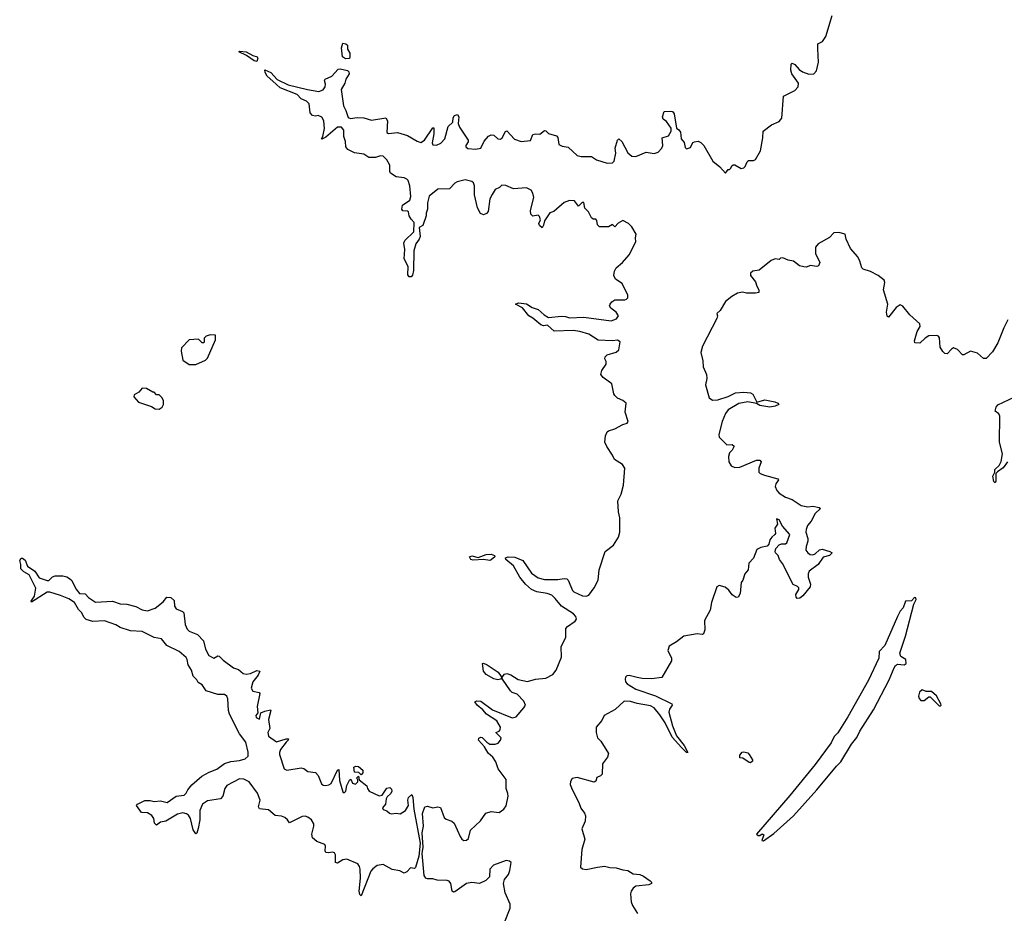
# Model space of a CAD drawing. Extents: x 2710666 to 2828562, y 857017 to 964538.
# Tile 56 of 138: x 2742013 to 2749575, y 890226 to 897092. Entities that reach past the tile are written whole.
import ezdxf

# ---------------------------------------------------------------- set-up
doc = ezdxf.new("R2010")
doc.units = 0

msp = doc.modelspace()

# ---------------------------------------------------------------- linework, layer by layer
at = {"layer": '0CON05XD'}
for points in [[(2747195, 896152.5), (2747225, 896157.5), (2747245, 896147.5), (2747267.5, 896125), (2747336.7, 896005), (2747391.4, 895961.4), (2747435, 895912.5), (2747455, 895940), (2747465, 895940), (2747475, 895950), (2747481.7, 895968.3), (2747493, 895977), (2747505, 895977.5), (2747555, 895948.8), (2747575, 895954), (2747585, 895963.3), (2747601.1, 895998.9), (2747611.5, 896008.5), (2747649.5, 896010.5), (2747665, 896017.5), (2747703.5, 896085), (2747721.2, 896185), (2747723.3, 896235), (2747786.3, 896283.7), (2747845, 896309.2), (2747866.2, 896335), (2747880, 896505), (2747965, 896547.5), (2747991.5, 896575), (2747993.5, 896605), (2747942.7, 896675), (2747935.7, 896705), (2747939.3, 896750.7), (2747945, 896757.5), (2747965, 896746.7), (2747998.8, 896708.8), (2748025, 896690.8), (2748075, 896672.2), (2748111.2, 896675), (2748132.6, 896697.4), (2748147.3, 896765), (2748142, 896868), (2748143.3, 896905), (2748180, 896925), (2748205, 896962.5), (2748251.9, 897125)], [(2744515, 896790), (2744493.3, 896805), (2744483.8, 896875), (2744495, 896910), (2744517, 896907), (2744530, 896895), (2744530, 896865), (2744548, 896835), (2744550, 896805), (2744545, 896792.5), (2744515, 896790)], [(2743835, 896771.2), (2743815, 896774.4), (2743755.7, 896815.7), (2743697.5, 896845), (2743705, 896850), (2743752.5, 896845), (2743805, 896816.7), (2743836.7, 896806.7), (2743842.9, 896795), (2743835, 896771.2)], [(2745355, 890391.5), (2745345, 890388.6), (2745335, 890396), (2745324.5, 890455), (2745312.1, 890472.1), (2745295, 890477.5), (2745219.3, 890479.3), (2745185, 890491.4), (2745145, 890490.9), (2745133.1, 890495), (2745120.4, 890515), (2745105.4, 890685), (2745110.8, 890735), (2745104.3, 890845), (2745113.8, 890895), (2745107.4, 890992.6), (2745124.4, 891045), (2745145, 891049.5), (2745185, 891035.5), (2745225, 891044.3), (2745245, 891038.8), (2745273.1, 890963.1), (2745288.9, 890948.9), (2745333, 890933), (2745349.5, 890919.5), (2745395.6, 890815), (2745409.2, 890795), (2745425, 890785.7), (2745445, 890788.6), (2745460.3, 890799.7), (2745476, 890865), (2745552.2, 890935), (2745593.6, 890996.4), (2745635, 891007.5), (2745695, 890999.2), (2745732.2, 891025), (2745748.5, 891051.5), (2745763.6, 891125), (2745763.1, 891145), (2745749.4, 891185), (2745748.5, 891255), (2745688.5, 891335), (2745669.3, 891389.3), (2745646.9, 891425), (2745610.8, 891455), (2745583.6, 891503.6), (2745536, 891555), (2745539.5, 891570.5), (2745555, 891578.8), (2745565.8, 891575.8), (2745600.9, 891540.9), (2745625, 891525.8), (2745665, 891526.5), (2745686.8, 891533.2), (2745707.1, 891555), (2745710, 891575), (2745670, 891615), (2745696, 891624), (2745704.2, 891635.8), (2745705.8, 891655), (2745677.5, 891705), (2745598.9, 891755), (2745570.1, 891790.1), (2745525.8, 891825), (2745508.3, 891851.7), (2745525, 891858.6), (2745555, 891854.4), (2745645, 891790), (2745795, 891727.9), (2745825, 891735.5), (2745884.4, 891805), (2745896.7, 891825), (2745885.5, 891855), (2745835, 891910.5), (2745795, 891923.3), (2745781.4, 891935), (2745720, 892025), (2745719.3, 892040.7), (2745737.1, 892062.9), (2745755, 892068.5), (2745785, 892057.5), (2745842.5, 892022.5), (2745912.2, 892007.8), (2745975, 892025.4), (2746055, 892032.5), (2746108.3, 892061.7), (2746133.9, 892095), (2746174.4, 892195), (2746172.1, 892275), (2746208.2, 892345), (2746207.1, 892415), (2746219.4, 892430.6), (2746279.4, 892470.6), (2746288.6, 892485), (2746283.3, 892505), (2746267.3, 892527.3), (2746174.3, 892584.3), (2746125.7, 892645.7), (2746099.4, 892669.4), (2746065, 892683.4), (2745985, 892696.8), (2745945, 892714.1), (2745898.9, 892755), (2745855, 892808.6), (2745806.7, 892896.7), (2745746.7, 892945), (2745743.8, 892956.2), (2745765, 892963.8), (2745815, 892962), (2745876.8, 892936.8), (2745945, 892840), (2745995, 892804.4), (2746045, 892790), (2746145, 892789.2), (2746195, 892798.8), (2746215, 892796.2), (2746226.2, 892785), (2746258.8, 892705), (2746270, 892695), (2746335, 892664.4), (2746365, 892661.4), (2746385, 892670), (2746425, 892726.2), (2746456.5, 892785), (2746464.6, 892865.4), (2746508.8, 893005), (2746572.5, 893055), (2746612.2, 893115), (2746621.5, 893155), (2746623.1, 893226.9), (2746621.8, 893265), (2746610.9, 893310.9), (2746607.9, 893395), (2746631.4, 893445), (2746650, 893515), (2746660.4, 893645), (2746642.5, 893675), (2746581.7, 893711.7), (2746566.5, 893746.5), (2746521.4, 893811.4), (2746508.3, 893845), (2746512.5, 893895), (2746524, 893925), (2746535, 893933.8), (2746582.9, 893947.1), (2746645, 893980.9), (2746678, 893992), (2746685.6, 894005), (2746662.9, 894075), (2746672, 894145), (2746646.2, 894165), (2746605, 894183.1), (2746582.9, 894202.9), (2746575, 894217.5), (2746560, 894295), (2746493.6, 894343.6), (2746476.2, 894365), (2746485, 894397.5), (2746516.7, 894445), (2746516.2, 894465), (2746506.7, 894485), (2746509.3, 894500.7), (2746524.1, 894515.9), (2746595, 894538), (2746613.8, 894555), (2746625, 894616.7), (2746605, 894628.6), (2746565, 894624.2), (2746455, 894629.5), (2746385, 894674.4), (2746315, 894696.2), (2746265, 894702.7), (2746118, 894698), (2746067.5, 894745), (2746035, 894740), (2746015, 894746.9), (2745955, 894799.4), (2745923.8, 894815), (2745875, 894877.5), (2745820, 894905), (2745845, 894916.2), (2745905, 894908.8), (2745949.3, 894879.3), (2745995, 894866.2), (2746040, 894825), (2746075, 894802.5), (2746175, 894812.5), (2746205, 894810.8), (2746235, 894800.6), (2746345, 894807.3), (2746555, 894778.1), (2746597.6, 894792.4), (2746610.8, 894815), (2746595, 894844), (2746552, 894875), (2746544.2, 894894.2), (2746548, 894905), (2746561.2, 894925), (2746585, 894939.2), (2746630.7, 894939.3), (2746660.7, 894939.3), (2746672.5, 894945), (2746682.5, 894955), (2746682.5, 894975), (2746640.8, 895065), (2746588.2, 895098.2), (2746575.6, 895125), (2746581.7, 895158.3), (2746594.5, 895185.5), (2746643.3, 895225), (2746694, 895285), (2746745.6, 895385), (2746742.5, 895415), (2746747.5, 895445), (2746715, 895500), (2746690, 895525), (2746645, 895547.5), (2746610.7, 895529.3), (2746585, 895500), (2746565, 895517.5), (2746535, 895500), (2746465, 895500), (2746450, 895515), (2746445, 895550), (2746438.3, 895558.3), (2746418.3, 895558.3), (2746405, 895570), (2746382.5, 895615), (2746353, 895643), (2746346.4, 895686.4), (2746333, 895687), (2746305, 895660), (2746275, 895700), (2746235, 895702.5), (2746193.9, 895686.1), (2746115, 895617.5), (2746083.6, 895606.4), (2746043.3, 895546.7), (2746036.4, 895513.6), (2746025, 895492.5), (2746005, 895510), (2746000, 895525), (2746012.5, 895555), (2746005, 895580), (2745995, 895590), (2745955, 895582.5), (2745938.3, 895598.3), (2745937.5, 895625), (2745961.2, 895725), (2745955, 895760), (2745940.7, 895780.7), (2745905, 895800), (2745805, 895792.5), (2745747, 895817), (2745715, 895820), (2745697, 895803), (2745665, 895787.5), (2745641.7, 895748.3), (2745623.8, 895715), (2745611.7, 895618.3), (2745598.3, 895601.7), (2745575, 895593.3), (2745553, 895603), (2745528.8, 895645), (2745506, 895745), (2745505.5, 895815.5), (2745497.7, 895837.7), (2745485, 895848.2), (2745435, 895860), (2745373.3, 895845), (2745354, 895835), (2745315, 895791.2), (2745225, 895789.2), (2745158.8, 895735), (2745146, 895685), (2745146.1, 895636.1), (2745136, 895605), (2745136.1, 895583.9), (2745110, 895510), (2745082.5, 895495), (2745090, 895425), (2745082.5, 895405), (2745055, 895370), (2745041.2, 895315), (2745038, 895165), (2745030.5, 895129.5), (2745020, 895115), (2745005, 895116.7), (2744995, 895132.5), (2744996, 895195), (2744966.9, 895255), (2744971.9, 895325), (2744963.1, 895375), (2744970.8, 895395), (2745039.3, 895460.7), (2745043, 895533), (2745019.3, 895559.3), (2745003.6, 895583.6), (2745000, 895615), (2744991.7, 895621.7), (2744955, 895622.5), (2744947.5, 895635), (2744953.9, 895666.1), (2745010, 895705), (2745016.4, 895733.6), (2745010, 895815), (2744996.7, 895855), (2744986.4, 895866.4), (2744965, 895876.7), (2744905, 895883.8), (2744862.3, 895912.3), (2744856.4, 895926.4), (2744856.2, 895975), (2744833.8, 896015), (2744805, 896043.8), (2744785, 896046), (2744745, 896033.3), (2744693.6, 896033.6), (2744655, 896057.5), (2744585, 896067.5), (2744533.6, 896093.6), (2744517.5, 896115), (2744515.7, 896155), (2744503.1, 896195), (2744503.3, 896243.3), (2744485, 896266.9), (2744454.7, 896265.3), (2744365, 896188.8), (2744335, 896172.5), (2744330, 896175), (2744342.5, 896195), (2744353.8, 896255), (2744348.8, 896315), (2744333.9, 896343.9), (2744306, 896356), (2744285, 896350), (2744263.3, 896355), (2744243.3, 896375), (2744236.2, 896445), (2744216.7, 896465), (2744175, 896483.8), (2744145, 896517.5), (2744015, 896567.5), (2743958.3, 896618.3), (2743915, 896658.8), (2743899.2, 896685), (2743895, 896706.2), (2743942, 896685), (2743991.7, 896631.7), (2744075, 896591.5), (2744224.5, 896554.5), (2744309.5, 896540.5), (2744345, 896553.8), (2744360, 896575), (2744362, 896595), (2744353.8, 896625), (2744360, 896635), (2744411.7, 896658.3), (2744459.3, 896710.7), (2744475, 896713.3), (2744531.7, 896701.7), (2744542, 896692), (2744544, 896675), (2744517.1, 896635), (2744509.4, 896605), (2744481.9, 896555), (2744499.4, 896429.4), (2744518.5, 896395), (2744535, 896339.2), (2744555, 896331.2), (2744605, 896340.4), (2744657.3, 896337.3), (2744715, 896320), (2744825, 896336.7), (2744838, 896315), (2744833.3, 896225), (2744845, 896218), (2744915.8, 896224.2), (2744992.8, 896202.8), (2745065, 896159.2), (2745095, 896149.2), (2745122, 896165), (2745185, 896260), (2745195, 896260), (2745193.6, 896213.6), (2745180, 896145), (2745185, 896130), (2745215, 896127.5), (2745246.4, 896143.6), (2745277.5, 896175), (2745305, 896270), (2745340, 896305), (2745343.6, 896336.4), (2745352.5, 896355), (2745375, 896362.5), (2745386.7, 896345), (2745380, 896295), (2745390, 896265), (2745457.5, 896165), (2745457, 896153), (2745440, 896125), (2745440, 896115), (2745455, 896102.5), (2745515, 896098), (2745555, 896104.2), (2745581.3, 896158.7), (2745612.7, 896197.3), (2745634.1, 896205.9), (2745654.1, 896204.1), (2745685, 896176.2), (2745705, 896173.8), (2745718, 896185), (2745745, 896232.5), (2745755, 896237.5), (2745813.2, 896173.2), (2745865, 896156), (2745935, 896163.3), (2745955, 896208.8), (2745975, 896215.8), (2746007.1, 896212.9), (2746045, 896240), (2746055, 896237.5), (2746075, 896216.2), (2746135, 896198), (2746145.6, 896185.6), (2746153.3, 896133.3), (2746180.7, 896120.7), (2746225, 896112.5), (2746295, 896048.1), (2746325, 896041.5), (2746405, 896040), (2746443.8, 896013.8), (2746525, 895989.3), (2746565, 895991.1), (2746578.9, 896005), (2746590.8, 896065), (2746587.6, 896105), (2746603.3, 896166.7), (2746615, 896175.8), (2746636.7, 896156.7), (2746685, 896068), (2746715, 896044), (2746745, 896040), (2746823.9, 896073.9), (2746886.1, 896063.9), (2746916, 896074), (2746946.1, 896103.9), (2746953.3, 896125), (2746947.5, 896185), (2746995, 896200), (2747017.5, 896235), (2747017, 896257), (2746979.5, 896309.5), (2746955, 896327.5), (2746950, 896345), (2746962.5, 896385), (2747015, 896388.8), (2747026.1, 896386.1), (2747039.5, 896369.5), (2747058.3, 896258.3), (2747076.4, 896246.4), (2747087, 896227), (2747092.5, 896175), (2747117, 896147), (2747125, 896110), (2747135, 896100), (2747165, 896110), (2747181.7, 896148.3), (2747195, 896152.5)], [(2749602.5, 894785), (2749570.5, 894725), (2749525, 894609.2), (2749485, 894540.8), (2749435, 894489.5), (2749415, 894488.9), (2749369.4, 894530.6), (2749315, 894544.1), (2749265, 894515.4), (2749255, 894515.4), (2749215, 894558.8), (2749185, 894570), (2749168.7, 894561.3), (2749135, 894525.5), (2749117.5, 894527.5), (2749101.9, 894541.9), (2749082.7, 894575), (2749078, 894648), (2749069.3, 894659.3), (2749055, 894664.5), (2748995, 894662.1), (2748966.9, 894645), (2748925, 894606.9), (2748887.7, 894607.7), (2748884.3, 894625), (2748905.4, 894695), (2748928.9, 894735), (2748927.1, 894755), (2748848.5, 894825), (2748795, 894890.6), (2748775, 894900.6), (2748745, 894881.1), (2748685, 894806.7), (2748675, 894813.3), (2748670.4, 894845), (2748681.1, 894905), (2748647.1, 895015), (2748656.7, 895073.3), (2748651.2, 895091.2), (2748606.7, 895126.7), (2748546.5, 895156.5), (2748490.8, 895175), (2748481.1, 895185), (2748466.5, 895236.5), (2748450.1, 895270.1), (2748393.4, 895333.4), (2748360.4, 895405), (2748352, 895445), (2748305, 895457.6), (2748265, 895454.5), (2748233, 895417), (2748145, 895369.4), (2748125.8, 895345), (2748124.4, 895295), (2748159.4, 895225), (2748148.5, 895201.5), (2748134.2, 895195.8), (2748085, 895202.5), (2748055, 895191.2), (2748035, 895192), (2748001.4, 895201.4), (2747955, 895236.2), (2747915, 895243.3), (2747875, 895262.5), (2747855, 895260), (2747845, 895250), (2747815, 895253.3), (2747785, 895242), (2747691.6, 895168.4), (2747645, 895159.2), (2747626.9, 895145), (2747625.8, 895125.8), (2747665, 895077.5), (2747673.3, 895045), (2747690, 895015), (2747690, 894995), (2747665, 894990), (2747595, 894991.2), (2747565, 894998), (2747525, 894990.5), (2747482.7, 894965), (2747435, 894925.4), (2747392.7, 894857.3), (2747367.5, 894835), (2747372.5, 894815), (2747367.5, 894795), (2747256.4, 894583.6), (2747243.3, 894535), (2747260.7, 894470.7), (2747261.2, 894425), (2747286.8, 894366.8), (2747289.2, 894335), (2747281.2, 894285), (2747307.5, 894185), (2747335, 894169.5), (2747375, 894171.5), (2747455, 894197.7), (2747511.2, 894225), (2747575, 894230.4), (2747625, 894223.6), (2747642.9, 894215), (2747675, 894152.5), (2747735, 894171.5), (2747813.3, 894155), (2747836.7, 894145), (2747843.3, 894135), (2747815, 894121.8), (2747775, 894114.7), (2747696.3, 894126.3), (2747672, 894142), (2747605, 894154.6), (2747535, 894143.8), (2747453.1, 894095), (2747433.1, 894066.9), (2747408, 894005), (2747383.8, 893905), (2747384.6, 893885), (2747445, 893824), (2747485, 893828.8), (2747500, 893815), (2747486.2, 893785), (2747465, 893762.5), (2747457.5, 893735), (2747459.4, 893695), (2747476.2, 893665), (2747505, 893651.9), (2747545, 893654.4), (2747671.9, 893708.1), (2747697.3, 893707.3), (2747707.8, 893695), (2747690, 893645), (2747690.9, 893615), (2747700.8, 893605), (2747733, 893593), (2747836.7, 893565), (2747842, 893555), (2747821.1, 893525), (2747815.5, 893505), (2747828.2, 893475), (2747846.5, 893455), (2747895, 893423.8), (2747945, 893406.2), (2748015, 893359.4), (2748065, 893348.1), (2748105, 893354), (2748154, 893344), (2748163.3, 893335), (2748122.7, 893297.3), (2748092.6, 893237.4), (2748064.5, 893205.5), (2748052.5, 893175), (2748050, 893155), (2748066.6, 893106.6), (2748065, 893084), (2748052.8, 893045), (2748051.8, 893015), (2748065, 892995.7), (2748085, 892982.9), (2748105, 892980.6), (2748123.6, 892986.4), (2748155, 893017.5), (2748175, 893023.5), (2748236, 893006), (2748253.8, 892995), (2748232, 892975), (2748185, 892962.2), (2748145.2, 892904.8), (2748077.3, 892855), (2748068.8, 892835), (2748067.5, 892807.5), (2748085.6, 892755), (2748083.1, 892735), (2748028.6, 892665), (2748005, 892647.1), (2747985, 892643.8), (2747975.7, 892655.7), (2747973.3, 892675), (2747997.6, 892712.4), (2747996.9, 892726.9), (2747987.6, 892737.6), (2747953.1, 892753.1), (2747872.6, 892912.6), (2747849.2, 892945), (2747838.1, 892975), (2747817.1, 892995), (2747814.4, 893005), (2747821.4, 893028.6), (2747845, 893056.7), (2747865, 893064.6), (2747895, 893064.4), (2747905, 893072), (2747928, 893135), (2747871.2, 893201.2), (2747845, 893250), (2747825, 893257.5), (2747832.5, 893215), (2747813.9, 893186.1), (2747816.7, 893145), (2747813.3, 893135), (2747790, 893115), (2747773.8, 893095), (2747766.9, 893063.1), (2747755, 893046), (2747705, 893037.5), (2747675, 893020), (2747650, 892955), (2747613, 892917), (2747607.5, 892865), (2747582.5, 892835), (2747567.5, 892785), (2747553, 892767), (2747546.4, 892683.6), (2747530, 892655), (2747515, 892653.3), (2747485, 892671.4), (2747459.7, 892709.7), (2747430.8, 892730.8), (2747385, 892744.5), (2747367.1, 892732.9), (2747327, 892613), (2747316.1, 892555), (2747272.2, 892475), (2747274.6, 892405), (2747265, 892372.5), (2747255, 892367.5), (2747215, 892371.8), (2747115, 892355.9), (2747057.8, 892312.2), (2747001.1, 892278.9), (2746991.8, 892245), (2747018.4, 892185), (2747020.3, 892165), (2746945, 892037.5), (2746865, 892027.6), (2746795, 892028.9), (2746756.4, 892036.4), (2746695, 892053.1), (2746675, 892051.1), (2746665, 892040), (2746662.3, 892025), (2746666.2, 892005), (2746679.4, 891989.4), (2746745, 891947.8), (2746896.8, 891896.8), (2747021.2, 891835), (2747023.8, 891825), (2747002.5, 891795), (2746997.8, 891772.2), (2747026.2, 891665), (2747058.2, 891588.2), (2747116.5, 891515), (2747145, 891460), (2747135, 891460.8), (2747095, 891500), (2747025, 891578.9), (2746969.5, 891689.5), (2746930.7, 891750.7), (2746885.2, 891805.2), (2746859, 891819), (2746755, 891837), (2746705, 891854.3), (2746654.8, 891855.2), (2746587.5, 891792.5), (2746502.5, 891745), (2746482.9, 891707.1), (2746440.9, 891655), (2746440, 891615), (2746451.4, 891575), (2746477.4, 891547.4), (2746535.8, 891454.2), (2746528.8, 891425), (2746490, 891375), (2746486.1, 891293.9), (2746475, 891282.5), (2746445, 891270), (2746438.3, 891241.7), (2746425, 891232.5), (2746295, 891268.8), (2746255, 891262.5), (2746242.3, 891237.7), (2746242, 891215), (2746255, 891176.7), (2746307.6, 891077.6), (2746323.3, 891033.3), (2746352, 890995), (2746357.5, 890975), (2746355.7, 890934.3), (2746330.6, 890875), (2746352.8, 890795), (2746330.6, 890715), (2746321.2, 890581.2), (2746335, 890566.7), (2746365, 890562), (2746450.2, 890579.8), (2746505, 890586.9), (2746545, 890577.1), (2746595, 890575.4), (2746645, 890558.9), (2746685, 890553.5), (2746725, 890528.5), (2746775, 890523.9), (2746805, 890511.8), (2746855.8, 890475), (2746866, 890465), (2746866.7, 890455), (2746844.3, 890445.7), (2746745, 890433.8), (2746725, 890420), (2746710, 890395), (2746704.3, 890375), (2746708.1, 890315), (2746718.9, 890285), (2746757.5, 890225)], [(2743365, 894442.5), (2743440, 894475), (2743455, 894490), (2743517, 894633), (2743518.3, 894668.3), (2743475, 894670), (2743445, 894660), (2743430, 894645), (2743430, 894615), (2743425, 894610), (2743415, 894610), (2743387.5, 894637.5), (2743315, 894632.5), (2743255, 894570), (2743252.5, 894545), (2743267.5, 894475), (2743315, 894442.5), (2743365, 894442.5)], [(2743085, 894100), (2743106.4, 894113.6), (2743117.5, 894135), (2743117, 894167), (2743105, 894190), (2743085, 894210), (2743065, 894210), (2743045, 894230), (2743035, 894230), (2742987, 894257), (2742955, 894260), (2742929.3, 894230.7), (2742891.7, 894208.3), (2742890, 894195), (2742925, 894152.5), (2743025, 894120), (2743053, 894103), (2743085, 894100)], [(2749600, 893695), (2749565, 893647.8), (2749521.8, 893618.2), (2749510, 893605), (2749510, 893545), (2749505, 893533.8), (2749494.5, 893544.5), (2749485.8, 893585), (2749501.2, 893615), (2749503.1, 893635), (2749534.8, 893665.2), (2749551.8, 893698.2), (2749560.9, 893755), (2749538.7, 893845), (2749540.5, 894045), (2749533.5, 894063.5), (2749506, 894085), (2749511.5, 894115), (2749525, 894132.9), (2749657, 894193)], [(2745625, 892936.2), (2745575, 892944.4), (2745495, 892940), (2745477.5, 892945), (2745467.5, 892965), (2745485, 892973.3), (2745535, 892960), (2745595, 892982), (2745635, 892985.7), (2745660, 892975), (2745661.2, 892965), (2745635, 892941.2), (2745625, 892936.2)], [(2744635, 890360), (2744625, 890370), (2744620, 890395), (2744631.8, 890495), (2744628.2, 890565), (2744623.8, 890585), (2744610, 890605), (2744525, 890642.7), (2744495, 890637.3), (2744455, 890612.2), (2744438, 890615), (2744438.8, 890675), (2744430.8, 890690.8), (2744415, 890696.4), (2744385, 890690), (2744365, 890693.1), (2744360, 890705), (2744362.3, 890742.3), (2744355.6, 890755), (2744295, 890777.7), (2744263.2, 890805), (2744256.8, 890835), (2744273.2, 890895), (2744272.1, 890912.1), (2744253.3, 890945), (2744225.6, 890965.6), (2744205, 890971.4), (2744181.5, 890968.5), (2744085, 890921.2), (2744070, 890945), (2744050.6, 890960.6), (2744025, 890971.2), (2743975, 890977.3), (2743925, 891020.7), (2743855, 891027.8), (2743847.7, 891045), (2743860, 891095), (2743840, 891150), (2743776.9, 891236.9), (2743734.4, 891255.6), (2743700.7, 891259.3), (2743603, 891207), (2743588.4, 891185), (2743573.5, 891125), (2743555, 891104.4), (2743455, 891089.7), (2743418.2, 891065), (2743397.3, 891015), (2743395.9, 890945), (2743385, 890877.5), (2743375, 890842.5), (2743365, 890836.7), (2743345, 890866.7), (2743324.5, 890955), (2743309.5, 890979.5), (2743295, 890990.5), (2743265, 890996.5), (2743225, 890987.5), (2743136.7, 890933.3), (2743094.5, 890925.5), (2743063.6, 890903.6), (2743048.3, 890918.3), (2743042.5, 890955), (2743028.2, 890978.2), (2742995, 890998), (2742949.3, 890999.3), (2742910, 891055), (2742917.5, 891065), (2742975, 891091.2), (2743015, 891092), (2743045.8, 891084.2), (2743095, 891090), (2743145, 891077.5), (2743215, 891125.6), (2743276, 891134), (2743291.5, 891148.5), (2743304.6, 891175), (2743335, 891213.3), (2743411.3, 891278.7), (2743468.7, 891311.3), (2743526.9, 891333.1), (2743585, 891377.5), (2743635, 891393.1), (2743700.9, 891399.1), (2743745, 891412.5), (2743767.5, 891432.5), (2743767.9, 891465), (2743749.8, 891539.8), (2743702.3, 891605), (2743625, 891756.2), (2743617.3, 891785), (2743612.5, 891872.5), (2743603.1, 891893.1), (2743585, 891907.5), (2743534.4, 891905.6), (2743444.5, 891935), (2743415, 891981.2), (2743385, 892000), (2743375, 892020), (2743346.8, 892046.8), (2743333.1, 892095), (2743306.9, 892135), (2743299.7, 892175), (2743291, 892191), (2743238, 892238), (2743144.4, 892284.4), (2743103.3, 892335), (2743045, 892345.5), (2742955, 892390.9), (2742865, 892397.1), (2742785, 892422.9), (2742752, 892442), (2742665, 892472.9), (2742575, 892467.5), (2742525, 892482.5), (2742505, 892500), (2742490, 892535), (2742465, 892560), (2742433.3, 892615), (2742391.2, 892641.2), (2742327.3, 892667.3), (2742245, 892693.3), (2742225, 892693.3), (2742105, 892617.5), (2742101.2, 892625), (2742126.4, 892663.6), (2742137.5, 892725), (2742085, 892827.5), (2742045, 892850), (2742023, 892873), (2742022.5, 892905), (2742013.3, 892936.7), (2742025, 892953.3), (2742035, 892953.8), (2742055, 892938.8), (2742073.8, 892893.8), (2742130, 892855), (2742164.1, 892804.1), (2742225, 892782.5), (2742237, 892783), (2742265, 892810), (2742285, 892817.5), (2742345, 892817.5), (2742375, 892810), (2742395, 892797.5), (2742413, 892783), (2742445, 892720), (2742473.6, 892683.6), (2742515, 892680), (2742542.2, 892652.2), (2742595, 892616), (2742725, 892624.4), (2742785, 892604), (2742835, 892601.4), (2742905, 892583.3), (2742955, 892558.5), (2742995, 892550), (2743055, 892570), (2743115, 892620), (2743144.1, 892655.9), (2743175, 892652.5), (2743198.7, 892628.7), (2743202.2, 892585), (2743213.8, 892563.8), (2743264.3, 892544.3), (2743274, 892535), (2743283.9, 892445), (2743299.6, 892409.6), (2743315, 892392.9), (2743377.9, 892367.9), (2743425, 892318), (2743440.9, 892255), (2743465.5, 892205.5), (2743505, 892185.8), (2743535, 892204), (2743545, 892202.5), (2743575, 892170), (2743655, 892110.8), (2743695, 892100), (2743729.5, 892069.5), (2743752.7, 892062.7), (2743785, 892067.1), (2743835, 892090), (2743856.4, 892086.4), (2743845.7, 892055), (2743804.3, 892005), (2743790, 891955), (2743803, 891933), (2743852, 891922), (2743858, 891915), (2743837.1, 891815), (2743841.2, 891765), (2743826.7, 891745), (2743829.3, 891729.3), (2743855, 891717.5), (2743866.2, 891765), (2743895, 891778.9), (2743938.3, 891788.3), (2743943, 891783), (2743925.4, 891715), (2743934.3, 891645), (2743918.1, 891615), (2743925, 891587.5), (2743985, 891542.2), (2744060, 891565), (2744077.5, 891565), (2744075.8, 891555), (2744058.7, 891541.3), (2744016.7, 891483.3), (2744007.7, 891462.3), (2744007.7, 891445), (2744045, 891336.7), (2744065, 891326.2), (2744175, 891342.2), (2744195, 891337.5), (2744225.6, 891315.6), (2744285, 891306.5), (2744304.4, 891285), (2744330.5, 891220.5), (2744345, 891210.8), (2744365, 891207.8), (2744387.8, 891212.2), (2744406.1, 891223.9), (2744455, 891326.2), (2744465, 891330), (2744468.2, 891245), (2744495, 891160), (2744505, 891152.5), (2744517.5, 891165), (2744525, 891207.5), (2744545, 891247.5), (2744557, 891257), (2744570, 891225), (2744591.7, 891218.3), (2744610, 891235), (2744610, 891255), (2744600, 891265), (2744615, 891280), (2744621.7, 891251.7), (2744680, 891205), (2744683.3, 891185), (2744697.5, 891165), (2744775, 891128.8), (2744796, 891134), (2744833.6, 891186.4), (2744855, 891193.3), (2744870, 891180), (2744872, 891165), (2744863.3, 891145), (2744835, 891120), (2744827.5, 891105), (2744823.3, 891065), (2744800, 891035), (2744805, 891022.5), (2744833.6, 891013.6), (2744852.5, 890995), (2744865, 890991.2), (2744905, 890996.2), (2744935, 890990), (2744977.5, 891015), (2745000, 891055), (2744993.8, 891095), (2745000, 891115), (2745025, 891137.5), (2745033.3, 891115), (2745040.8, 891025), (2745090, 890765), (2745078.9, 890665), (2745053, 890577), (2745045, 890570), (2745015, 890576.2), (2744986.4, 890543.6), (2744965, 890533.8), (2744932.3, 890552.3), (2744875, 890563.5), (2744805, 890601.5), (2744757.8, 890592.2), (2744725, 890567.8), (2744710.8, 890549.2), (2744635, 890360)], [(2747725, 890783.8), (2747805, 890839.2), (2747955, 890975.7), (2748136.2, 891173.8), (2748285, 891356.4), (2748319.5, 891390.5), (2748402.5, 891525), (2748442.4, 891577.6), (2748465, 891624.4), (2748570.1, 891789.9), (2748689.7, 892020.3), (2748728.3, 892111.7), (2748740.2, 892129.8), (2748755, 892138.9), (2748805.8, 892134.2), (2748822.5, 892145), (2748820, 892175), (2748779.1, 892199.1), (2748771.5, 892225), (2748815.5, 892355), (2748880, 892600), (2748898, 892638), (2748895, 892650), (2748885, 892652.5), (2748862.5, 892627.5), (2748817, 892623), (2748797, 892573), (2748775, 892547.5), (2748755, 892506.7), (2748656.7, 892283.3), (2748613, 892237), (2748610.6, 892185), (2748533.1, 892016.9), (2748374.2, 891734.2), (2748296.6, 891613.4), (2748267.5, 891585), (2748244.6, 891535), (2748121.4, 891368.6), (2747928.9, 891131.1), (2747672.5, 890835), (2747685, 890822.5), (2747697, 890823), (2747715, 890837.5), (2747728.3, 890828.3), (2747712.5, 890785), (2747725, 890783.8)], [(2745685, 892020), (2745655, 892027.8), (2745595, 892060.5), (2745575, 892086.7), (2745567.5, 892145), (2745575, 892148.8), (2745603.3, 892135), (2745688.9, 892078.9), (2745711.2, 892045), (2745713.3, 892035), (2745705, 892024.2), (2745685, 892020)], [(2749085, 891820), (2749090, 891825), (2749087.5, 891835), (2749055, 891896.7), (2749015, 891930), (2748975, 891930), (2748945, 891942.5), (2748922.5, 891925), (2748916.7, 891895), (2748921.2, 891875), (2748935, 891860), (2748958.8, 891861.2), (2748995, 891890), (2749005, 891890), (2749075, 891820), (2749085, 891820)], [(2747625, 891382.5), (2747615, 891383.3), (2747567, 891417), (2747545, 891420), (2747545, 891440), (2747562.5, 891465), (2747575, 891467.5), (2747605, 891457.5), (2747616.1, 891446.1), (2747640, 891405), (2747640, 891395), (2747625, 891382.5)], [(2744635, 891290), (2744617, 891307), (2744585, 891310), (2744580.7, 891349.3), (2744595, 891356.2), (2744615, 891353.3), (2744647.5, 891325), (2744647.5, 891305), (2744635, 891290)], [(2745735.8, 890155), (2745779.6, 890265), (2745779.1, 890295), (2745742.9, 890382.9), (2745728.5, 890455), (2745737.8, 890485), (2745766.1, 890523.9), (2745778.1, 890555), (2745786.7, 890615), (2745776.2, 890626.2), (2745749.3, 890630.7), (2745653.3, 890595), (2745624.3, 890565), (2745622.2, 890505), (2745593.1, 890476.9), (2745545, 890455.9), (2745485, 890462.4), (2745445, 890454.1), (2745355, 890391.5)]]:
    msp.add_lwpolyline(points, dxfattribs=at)

doc.saveas('drawing.dxf')
